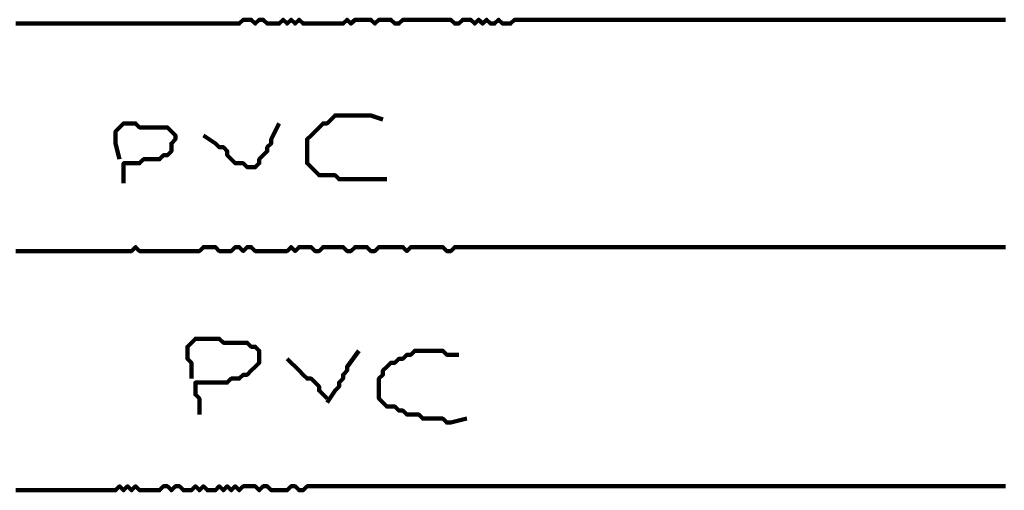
# Model space of a CAD drawing. Header units: metres. Extents: x 1959 to 4131, y 3282 to 4313.
# Tile 224 of 256: x 2409.14 to 2411.42, y 4296.13 to 4297.22. Entities that reach past the tile are written whole.
import ezdxf

# ---------------------------------------------------------------- set-up
doc = ezdxf.new("R2010")
doc.units = ezdxf.units.M
doc.layers.add('P', color=250, linetype='Continuous', lineweight=100)

msp = doc.modelspace()

# ---------------------------------------------------------------- linework, layer by layer
at = {"layer": 'P', "color": 0, "linetype": 'Continuous'}
for points in [[(2409.1307, 4297.2134), (2409.1399, 4297.2134), (2409.1491, 4297.2134), (2409.1583, 4297.2134), (2409.1676, 4297.2134), (2409.1768, 4297.2134), (2409.186, 4297.2134), (2409.1953, 4297.2134), (2409.2045, 4297.2134), (2409.2137, 4297.2134), (2409.223, 4297.2134), (2409.2322, 4297.2134), (2409.2414, 4297.2134), (2409.2507, 4297.2134), (2409.2599, 4297.2134), (2409.2691, 4297.2134), (2409.2783, 4297.2134), (2409.2876, 4297.2134), (2409.2968, 4297.2134), (2409.306, 4297.2134), (2409.3153, 4297.2134), (2409.3245, 4297.2134), (2409.3337, 4297.2134), (2409.343, 4297.2134), (2409.3522, 4297.2134), (2409.3614, 4297.2134), (2409.3707, 4297.2134), (2409.3799, 4297.2134), (2409.3891, 4297.2134), (2409.3983, 4297.2134), (2409.4076, 4297.2134), (2409.4168, 4297.2134), (2409.426, 4297.2134), (2409.4353, 4297.2134), (2409.4445, 4297.2134), (2409.4537, 4297.2134), (2409.463, 4297.2134), (2409.4722, 4297.2134), (2409.4814, 4297.2134), (2409.4907, 4297.2134), (2409.4999, 4297.2134), (2409.5091, 4297.2134), (2409.5183, 4297.2134), (2409.5276, 4297.2134), (2409.5368, 4297.2134), (2409.546, 4297.2134), (2409.5553, 4297.2134), (2409.5645, 4297.2134), (2409.5737, 4297.2134), (2409.583, 4297.2134), (2409.5922, 4297.2134), (2409.6014, 4297.2134), (2409.6107, 4297.2134), (2409.6199, 4297.2134), (2409.6291, 4297.2134), (2409.6383, 4297.2134), (2409.6476, 4297.2134), (2409.6568, 4297.2226), (2409.666, 4297.2226), (2409.6753, 4297.2226), (2409.6845, 4297.2134), (2409.6937, 4297.2226), (2409.703, 4297.2226), (2409.7122, 4297.2134), (2409.7214, 4297.2134), (2409.7307, 4297.2134), (2409.7399, 4297.2134), (2409.7491, 4297.2226), (2409.7583, 4297.2134), (2409.7676, 4297.2226), (2409.7768, 4297.2134), (2409.786, 4297.2226), (2409.7953, 4297.2134), (2409.8045, 4297.2134), (2409.8137, 4297.2134), (2409.823, 4297.2134), (2409.8322, 4297.2134), (2409.8414, 4297.2134), (2409.8507, 4297.2134), (2409.8599, 4297.2134), (2409.8691, 4297.2134), (2409.8783, 4297.2134), (2409.8876, 4297.2134), (2409.8968, 4297.2226), (2409.906, 4297.2134), (2409.9153, 4297.2226), (2409.9245, 4297.2226), (2409.9337, 4297.2226), (2409.943, 4297.2226), (2409.9522, 4297.2226), (2409.9614, 4297.2134), (2409.9707, 4297.2226), (2409.9799, 4297.2226), (2409.9891, 4297.2226), (2409.9983, 4297.2226), (2410.0076, 4297.2134), (2410.0168, 4297.2134), (2410.026, 4297.2226), (2410.0353, 4297.2226), (2410.0445, 4297.2226), (2410.0537, 4297.2226), (2410.063, 4297.2226), (2410.0722, 4297.2226), (2410.0814, 4297.2226), (2410.0907, 4297.2226), (2410.0999, 4297.2226), (2410.1091, 4297.2226), (2410.1183, 4297.2226), (2410.1276, 4297.2226), (2410.1368, 4297.2226), (2410.146, 4297.2134), (2410.1553, 4297.2134), (2410.1645, 4297.2226), (2410.1737, 4297.2226), (2410.183, 4297.2226), (2410.1922, 4297.2134), (2410.2014, 4297.2226), (2410.2107, 4297.2134), (2410.2199, 4297.2226), (2410.2291, 4297.2134), (2410.2383, 4297.2134), (2410.2476, 4297.2226), (2410.2568, 4297.2134), (2410.266, 4297.2134), (2410.2753, 4297.2134), (2410.2845, 4297.2226), (2410.2937, 4297.2226), (2410.303, 4297.2226), (2410.3122, 4297.2226), (2410.3214, 4297.2226), (2410.3307, 4297.2226), (2410.3399, 4297.2226), (2410.3491, 4297.2226), (2410.3583, 4297.2226), (2410.3676, 4297.2226), (2410.3768, 4297.2226), (2410.386, 4297.2226), (2410.3953, 4297.2226), (2410.4045, 4297.2226), (2410.4137, 4297.2226), (2410.423, 4297.2226), (2410.4322, 4297.2226), (2410.4414, 4297.2226), (2410.4507, 4297.2226), (2410.4599, 4297.2226), (2410.4691, 4297.2226), (2410.4783, 4297.2226), (2410.4876, 4297.2226), (2410.4968, 4297.2226), (2410.506, 4297.2226), (2410.5153, 4297.2226), (2410.5245, 4297.2226), (2410.5337, 4297.2226), (2410.543, 4297.2226), (2410.5522, 4297.2226), (2410.5614, 4297.2226), (2410.5707, 4297.2226), (2410.5799, 4297.2226), (2410.5891, 4297.2226), (2410.5983, 4297.2226), (2410.6076, 4297.2226), (2410.6168, 4297.2226), (2410.626, 4297.2226), (2410.6353, 4297.2226), (2410.6445, 4297.2226), (2410.6537, 4297.2226), (2410.663, 4297.2226), (2410.6722, 4297.2226), (2410.6814, 4297.2226), (2410.6907, 4297.2226), (2410.6999, 4297.2226), (2410.7091, 4297.2226), (2410.7183, 4297.2226), (2410.7276, 4297.2226), (2410.7368, 4297.2226), (2410.746, 4297.2226), (2410.7553, 4297.2226), (2410.7645, 4297.2226), (2410.7737, 4297.2226), (2410.783, 4297.2226), (2410.7922, 4297.2226), (2410.8014, 4297.2226), (2410.8107, 4297.2226), (2410.8199, 4297.2226), (2410.8291, 4297.2226), (2410.8383, 4297.2226), (2410.8476, 4297.2226), (2410.8568, 4297.2226), (2410.866, 4297.2226), (2410.8753, 4297.2226), (2410.8845, 4297.2226), (2410.8937, 4297.2226), (2410.903, 4297.2226), (2410.9122, 4297.2226), (2410.9214, 4297.2226), (2410.9307, 4297.2226), (2410.9399, 4297.2226), (2410.9491, 4297.2226), (2410.9583, 4297.2226), (2410.9676, 4297.2226), (2410.9768, 4297.2226), (2410.986, 4297.2226), (2410.9953, 4297.2226), (2411.0045, 4297.2226), (2411.0137, 4297.2226), (2411.023, 4297.2226), (2411.0322, 4297.2226), (2411.0414, 4297.2226), (2411.0507, 4297.2226), (2411.0599, 4297.2226), (2411.0691, 4297.2226), (2411.0783, 4297.2226), (2411.0876, 4297.2226), (2411.0968, 4297.2226), (2411.106, 4297.2226), (2411.1153, 4297.2226), (2411.1245, 4297.2226), (2411.1337, 4297.2226), (2411.143, 4297.2226), (2411.1522, 4297.2226), (2411.1614, 4297.2226), (2411.1707, 4297.2226), (2411.1799, 4297.2226), (2411.1891, 4297.2226), (2411.1983, 4297.2226), (2411.2076, 4297.2226), (2411.2168, 4297.2226), (2411.226, 4297.2226), (2411.2353, 4297.2226), (2411.2445, 4297.2226), (2411.2537, 4297.2226), (2411.263, 4297.2226), (2411.2722, 4297.2226), (2411.2814, 4297.2226), (2411.2907, 4297.2226), (2411.2999, 4297.2226), (2411.3091, 4297.2226), (2411.3183, 4297.2226), (2411.3276, 4297.2226), (2411.3368, 4297.2226), (2411.346, 4297.2226), (2411.3553, 4297.2226), (2411.3645, 4297.2226), (2411.3737, 4297.2226), (2411.383, 4297.2226), (2411.3922, 4297.2226), (2411.4014, 4297.2226), (2411.4107, 4297.2226), (2411.4199, 4297.2226)], [(2409.9891, 4296.8534), (2409.9522, 4296.8534), (2409.943, 4296.8534), (2409.9337, 4296.8534), (2409.9245, 4296.8534), (2409.9153, 4296.8534), (2409.906, 4296.8534), (2409.8968, 4296.8534), (2409.8876, 4296.8534), (2409.8783, 4296.8534), (2409.8691, 4296.8626), (2409.8599, 4296.8626), (2409.8507, 4296.8626), (2409.8414, 4296.8626), (2409.8322, 4296.8626), (2409.823, 4296.8718), (2409.8137, 4296.881), (2409.8045, 4296.8903), (2409.8045, 4296.8995), (2409.8045, 4296.9087), (2409.8045, 4296.918), (2409.8045, 4296.9272), (2409.8045, 4296.9364), (2409.8045, 4296.9457), (2409.8137, 4296.9549), (2409.823, 4296.9641), (2409.8322, 4296.9734), (2409.8414, 4296.9826), (2409.8507, 4296.9826), (2409.8599, 4296.9918), (2409.8691, 4297.001), (2409.8783, 4297.001), (2409.8876, 4297.001), (2409.8968, 4297.001), (2409.906, 4297.001), (2409.9153, 4297.001), (2409.9245, 4297.001), (2409.9337, 4297.001), (2409.943, 4297.001), (2409.9522, 4297.001), (2409.9799, 4296.9918)], [(2409.3707, 4296.8995), (2409.3614, 4296.9364), (2409.3614, 4296.9457), (2409.3614, 4296.9549), (2409.3614, 4296.9641), (2409.3707, 4296.9734), (2409.3799, 4296.9826), (2409.3891, 4296.9826), (2409.3983, 4296.9826), (2409.4076, 4296.9826), (2409.4168, 4296.9734), (2409.426, 4296.9734), (2409.4353, 4296.9734), (2409.4445, 4296.9734), (2409.4537, 4296.9734), (2409.463, 4296.9734), (2409.4722, 4296.9734), (2409.4814, 4296.9734), (2409.4907, 4296.9641), (2409.4999, 4296.9549), (2409.4999, 4296.9457), (2409.4907, 4296.9364), (2409.4907, 4296.9272), (2409.4907, 4296.918), (2409.4814, 4296.9087), (2409.4722, 4296.9087), (2409.463, 4296.8995), (2409.4537, 4296.8995), (2409.4445, 4296.8995), (2409.4353, 4296.8995), (2409.426, 4296.8995), (2409.4168, 4296.8903), (2409.4076, 4296.8903), (2409.3983, 4296.8903), (2409.3891, 4296.8903), (2409.3799, 4296.8903), (2409.3799, 4296.8441)], [(2409.7399, 4296.9826), (2409.7214, 4296.9457), (2409.7214, 4296.9364), (2409.7122, 4296.9272), (2409.7122, 4296.918), (2409.703, 4296.9087), (2409.6937, 4296.8995), (2409.6937, 4296.8903), (2409.6845, 4296.881), (2409.6753, 4296.881), (2409.666, 4296.881), (2409.6568, 4296.8903), (2409.6476, 4296.8903), (2409.6383, 4296.8903), (2409.6291, 4296.8995), (2409.6199, 4296.9087), (2409.6199, 4296.918), (2409.6107, 4296.9272), (2409.6014, 4296.9272), (2409.5922, 4296.9364), (2409.5645, 4296.9549)], [(2409.1307, 4296.6872), (2409.1399, 4296.6872), (2409.1491, 4296.6872), (2409.1583, 4296.6872), (2409.1676, 4296.6872), (2409.1768, 4296.6872), (2409.186, 4296.6872), (2409.1953, 4296.6872), (2409.2045, 4296.6872), (2409.2137, 4296.6872), (2409.223, 4296.6872), (2409.2322, 4296.6872), (2409.2414, 4296.6872), (2409.2507, 4296.6872), (2409.2599, 4296.6872), (2409.2691, 4296.6872), (2409.2783, 4296.6872), (2409.2876, 4296.6872), (2409.2968, 4296.6872), (2409.306, 4296.6872), (2409.3153, 4296.6872), (2409.3245, 4296.6872), (2409.3337, 4296.6872), (2409.343, 4296.6872), (2409.3522, 4296.6872), (2409.3614, 4296.6872), (2409.3707, 4296.6872), (2409.3799, 4296.6872), (2409.3891, 4296.6872), (2409.3983, 4296.6872), (2409.4076, 4296.6964), (2409.4168, 4296.6872), (2409.426, 4296.6872), (2409.4353, 4296.6872), (2409.4445, 4296.6872), (2409.4537, 4296.6872), (2409.463, 4296.6872), (2409.4722, 4296.6872), (2409.4814, 4296.6872), (2409.4907, 4296.6872), (2409.4999, 4296.6872), (2409.5091, 4296.6872), (2409.5183, 4296.6872), (2409.5276, 4296.6872), (2409.5368, 4296.6872), (2409.546, 4296.6872), (2409.5553, 4296.6872), (2409.5645, 4296.6964), (2409.5737, 4296.6964), (2409.583, 4296.6964), (2409.5922, 4296.6964), (2409.6014, 4296.6872), (2409.6107, 4296.6872), (2409.6199, 4296.6872), (2409.6291, 4296.6872), (2409.6383, 4296.6964), (2409.6476, 4296.6964), (2409.6568, 4296.6872), (2409.666, 4296.6964), (2409.6753, 4296.6964), (2409.6845, 4296.6872), (2409.6937, 4296.6872), (2409.703, 4296.6872), (2409.7122, 4296.6872), (2409.7214, 4296.6872), (2409.7307, 4296.6872), (2409.7399, 4296.6872), (2409.7491, 4296.6872), (2409.7583, 4296.6872), (2409.7676, 4296.6964), (2409.7768, 4296.6872), (2409.786, 4296.6964), (2409.7953, 4296.6964), (2409.8045, 4296.6964), (2409.8137, 4296.6964), (2409.823, 4296.6872), (2409.8322, 4296.6872), (2409.8414, 4296.6964), (2409.8507, 4296.6964), (2409.8599, 4296.6964), (2409.8691, 4296.6964), (2409.8783, 4296.6964), (2409.8876, 4296.6964), (2409.8968, 4296.6872), (2409.906, 4296.6872), (2409.9153, 4296.6964), (2409.9245, 4296.6964), (2409.9337, 4296.6964), (2409.943, 4296.6964), (2409.9522, 4296.6872), (2409.9614, 4296.6872), (2409.9707, 4296.6964), (2409.9799, 4296.6964), (2409.9891, 4296.6964), (2409.9983, 4296.6964), (2410.0076, 4296.6964), (2410.0168, 4296.6964), (2410.026, 4296.6964), (2410.0353, 4296.6872), (2410.0445, 4296.6964), (2410.0537, 4296.6964), (2410.063, 4296.6964), (2410.0722, 4296.6964), (2410.0814, 4296.6964), (2410.0907, 4296.6964), (2410.0999, 4296.6964), (2410.1091, 4296.6964), (2410.1183, 4296.6964), (2410.1276, 4296.6872), (2410.1368, 4296.6872), (2410.146, 4296.6964), (2410.1553, 4296.6964), (2410.1645, 4296.6964), (2410.1737, 4296.6964), (2410.183, 4296.6964), (2410.1922, 4296.6964), (2410.2014, 4296.6964), (2410.2107, 4296.6964), (2410.2199, 4296.6964), (2410.2291, 4296.6964), (2410.2383, 4296.6964), (2410.2476, 4296.6964), (2410.2568, 4296.6964), (2410.266, 4296.6964), (2410.2753, 4296.6964), (2410.2845, 4296.6964), (2410.2937, 4296.6964), (2410.303, 4296.6964), (2410.3122, 4296.6964), (2410.3214, 4296.6964), (2410.3307, 4296.6964), (2410.3399, 4296.6964), (2410.3491, 4296.6964), (2410.3583, 4296.6964), (2410.3676, 4296.6964), (2410.3768, 4296.6964), (2410.386, 4296.6964), (2410.3953, 4296.6964), (2410.4045, 4296.6964), (2410.4137, 4296.6964), (2410.423, 4296.6964), (2410.4322, 4296.6964), (2410.4414, 4296.6964), (2410.4507, 4296.6964), (2410.4599, 4296.6964), (2410.4691, 4296.6964), (2410.4783, 4296.6964), (2410.4876, 4296.6964), (2410.4968, 4296.6964), (2410.506, 4296.6964), (2410.5153, 4296.6964), (2410.5245, 4296.6964), (2410.5337, 4296.6964), (2410.543, 4296.6964), (2410.5522, 4296.6964), (2410.5614, 4296.6964), (2410.5707, 4296.6964), (2410.5799, 4296.6964), (2410.5891, 4296.6964), (2410.5983, 4296.6964), (2410.6076, 4296.6964), (2410.6168, 4296.6964), (2410.626, 4296.6964), (2410.6353, 4296.6964), (2410.6445, 4296.6964), (2410.6537, 4296.6964), (2410.663, 4296.6964), (2410.6722, 4296.6964), (2410.6814, 4296.6964), (2410.6907, 4296.6964), (2410.6999, 4296.6964), (2410.7091, 4296.6964), (2410.7183, 4296.6964), (2410.7276, 4296.6964), (2410.7368, 4296.6964), (2410.746, 4296.6964), (2410.7553, 4296.6964), (2410.7645, 4296.6964), (2410.7737, 4296.6964), (2410.783, 4296.6964), (2410.7922, 4296.6964), (2410.8014, 4296.6964), (2410.8107, 4296.6964), (2410.8199, 4296.6964), (2410.8291, 4296.6964), (2410.8383, 4296.6964), (2410.8476, 4296.6964), (2410.8568, 4296.6964), (2410.866, 4296.6964), (2410.8753, 4296.6964), (2410.8845, 4296.6964), (2410.8937, 4296.6964), (2410.903, 4296.6964), (2410.9122, 4296.6964), (2410.9214, 4296.6964), (2410.9307, 4296.6964), (2410.9399, 4296.6964), (2410.9491, 4296.6964), (2410.9583, 4296.6964), (2410.9676, 4296.6964), (2410.9768, 4296.6964), (2410.986, 4296.6964), (2410.9953, 4296.6964), (2411.0045, 4296.6964), (2411.0137, 4296.6964), (2411.023, 4296.6964), (2411.0322, 4296.6964), (2411.0414, 4296.6964), (2411.0507, 4296.6964), (2411.0599, 4296.6964), (2411.0691, 4296.6964), (2411.0783, 4296.6964), (2411.0876, 4296.6964), (2411.0968, 4296.6964), (2411.106, 4296.6964), (2411.1153, 4296.6964), (2411.1245, 4296.6964), (2411.1337, 4296.6964), (2411.143, 4296.6964), (2411.1522, 4296.6964), (2411.1614, 4296.6964), (2411.1707, 4296.6964), (2411.1799, 4296.6964), (2411.1891, 4296.6964), (2411.1983, 4296.6964), (2411.2076, 4296.6964), (2411.2168, 4296.6964), (2411.226, 4296.6964), (2411.2353, 4296.6964), (2411.2445, 4296.6964), (2411.2537, 4296.6964), (2411.263, 4296.6964), (2411.2722, 4296.6964), (2411.2814, 4296.6964), (2411.2907, 4296.6964), (2411.2999, 4296.6964), (2411.3091, 4296.6964), (2411.3183, 4296.6964), (2411.3276, 4296.6964), (2411.3368, 4296.6964), (2411.346, 4296.6964), (2411.3553, 4296.6964), (2411.3645, 4296.6964), (2411.3737, 4296.6964), (2411.383, 4296.6964), (2411.3922, 4296.6964), (2411.4014, 4296.6964), (2411.4107, 4296.6964), (2411.4199, 4296.6964)], [(2409.5368, 4296.3918), (2409.5368, 4296.4287), (2409.5276, 4296.438), (2409.5276, 4296.4472), (2409.5276, 4296.4564), (2409.5276, 4296.4657), (2409.5368, 4296.4749), (2409.546, 4296.4841), (2409.5553, 4296.4841), (2409.5645, 4296.4841), (2409.5737, 4296.4841), (2409.583, 4296.4841), (2409.5922, 4296.4841), (2409.6014, 4296.4841), (2409.6107, 4296.4749), (2409.6199, 4296.4749), (2409.6291, 4296.4749), (2409.6383, 4296.4749), (2409.6476, 4296.4749), (2409.6568, 4296.4749), (2409.666, 4296.4749), (2409.6753, 4296.4657), (2409.6845, 4296.4657), (2409.6937, 4296.4564), (2409.6937, 4296.4472), (2409.6937, 4296.438), (2409.6937, 4296.4287), (2409.6845, 4296.4195), (2409.6753, 4296.4103), (2409.666, 4296.401), (2409.6568, 4296.401), (2409.6476, 4296.3918), (2409.6383, 4296.3918), (2409.6291, 4296.3918), (2409.6199, 4296.3826), (2409.6107, 4296.3826), (2409.6014, 4296.3826), (2409.5922, 4296.3826), (2409.583, 4296.3826), (2409.5737, 4296.3826), (2409.5645, 4296.3826), (2409.5553, 4296.3826), (2409.546, 4296.3826), (2409.546, 4296.3734), (2409.546, 4296.3641), (2409.546, 4296.3549), (2409.5553, 4296.3457), (2409.5553, 4296.3364), (2409.5553, 4296.3087)], [(2409.9245, 4296.4564), (2409.8968, 4296.4195), (2409.8968, 4296.4103), (2409.8876, 4296.401), (2409.8876, 4296.3918), (2409.8783, 4296.3826), (2409.8783, 4296.3734), (2409.8691, 4296.3641), (2409.8507, 4296.3364)], [(2410.1737, 4296.2995), (2410.1368, 4296.2903), (2410.1276, 4296.2903), (2410.1183, 4296.2995), (2410.1091, 4296.2995), (2410.0999, 4296.2995), (2410.0907, 4296.2995), (2410.0814, 4296.2995), (2410.0722, 4296.2995), (2410.063, 4296.3087), (2410.0537, 4296.3087), (2410.0445, 4296.3087), (2410.0353, 4296.3087), (2410.026, 4296.318), (2410.0168, 4296.318), (2410.0076, 4296.3272), (2409.9983, 4296.3272), (2409.9891, 4296.3272), (2409.9799, 4296.3364), (2409.9707, 4296.3457), (2409.9707, 4296.3549), (2409.9707, 4296.3641), (2409.9707, 4296.3734), (2409.9707, 4296.3826), (2409.9707, 4296.3918), (2409.9799, 4296.401), (2409.9799, 4296.4103), (2409.9891, 4296.4195), (2409.9983, 4296.4287), (2410.0076, 4296.4287), (2410.0168, 4296.438), (2410.026, 4296.438), (2410.0353, 4296.4472), (2410.0445, 4296.4472), (2410.0537, 4296.4564), (2410.063, 4296.4564), (2410.0722, 4296.4564), (2410.0814, 4296.4564), (2410.0907, 4296.4564), (2410.0999, 4296.4564), (2410.1091, 4296.4564), (2410.1183, 4296.4564), (2410.1276, 4296.4472), (2410.1368, 4296.4472), (2410.1553, 4296.4472)], [(2409.7583, 4296.438), (2409.786, 4296.4103), (2409.7953, 4296.401), (2409.8045, 4296.3918), (2409.8137, 4296.3918), (2409.823, 4296.3826), (2409.8322, 4296.3734), (2409.8322, 4296.3641), (2409.8507, 4296.3457)], [(2411.4199, 4296.1426), (2411.4107, 4296.1426), (2411.4014, 4296.1426), (2411.3922, 4296.1426), (2411.383, 4296.1426), (2411.3737, 4296.1426), (2411.3645, 4296.1426), (2411.3553, 4296.1426), (2411.346, 4296.1426), (2411.3368, 4296.1426), (2411.3276, 4296.1426), (2411.3183, 4296.1426), (2411.3091, 4296.1426), (2411.2999, 4296.1426), (2411.2907, 4296.1426), (2411.2814, 4296.1426), (2411.2722, 4296.1426), (2411.263, 4296.1426), (2411.2537, 4296.1426), (2411.2445, 4296.1426), (2411.2353, 4296.1426), (2411.226, 4296.1426), (2411.2168, 4296.1426), (2411.2076, 4296.1426), (2411.1983, 4296.1426), (2411.1891, 4296.1426), (2411.1799, 4296.1426), (2411.1707, 4296.1426), (2411.1614, 4296.1426), (2411.1522, 4296.1426), (2411.143, 4296.1426), (2411.1337, 4296.1426), (2411.1245, 4296.1426), (2411.1153, 4296.1426), (2411.106, 4296.1426), (2411.0968, 4296.1426), (2411.0876, 4296.1426), (2411.0783, 4296.1426), (2411.0691, 4296.1426), (2411.0599, 4296.1426), (2411.0507, 4296.1426), (2411.0414, 4296.1426), (2411.0322, 4296.1426), (2411.023, 4296.1426), (2411.0137, 4296.1426), (2411.0045, 4296.1426), (2410.9953, 4296.1426), (2410.986, 4296.1426), (2410.9768, 4296.1426), (2410.9676, 4296.1426), (2410.9583, 4296.1426), (2410.9491, 4296.1426), (2410.9399, 4296.1426), (2410.9307, 4296.1426), (2410.9214, 4296.1426), (2410.9122, 4296.1426), (2410.903, 4296.1426), (2410.8937, 4296.1426), (2410.8845, 4296.1426), (2410.8753, 4296.1426), (2410.866, 4296.1426), (2410.8568, 4296.1426), (2410.8476, 4296.1426), (2410.8383, 4296.1426), (2410.8291, 4296.1426), (2410.8199, 4296.1426), (2410.8107, 4296.1426), (2410.8014, 4296.1426), (2410.7922, 4296.1426), (2410.783, 4296.1426), (2410.7737, 4296.1426), (2410.7645, 4296.1426), (2410.7553, 4296.1426), (2410.746, 4296.1426), (2410.7368, 4296.1426), (2410.7276, 4296.1426), (2410.7183, 4296.1426), (2410.7091, 4296.1426), (2410.6999, 4296.1426), (2410.6907, 4296.1426), (2410.6814, 4296.1426), (2410.6722, 4296.1426), (2410.663, 4296.1426), (2410.6537, 4296.1426), (2410.6445, 4296.1426), (2410.6353, 4296.1426), (2410.626, 4296.1426), (2410.6168, 4296.1426), (2410.6076, 4296.1426), (2410.5983, 4296.1426), (2410.5891, 4296.1426), (2410.5799, 4296.1426), (2410.5707, 4296.1426), (2410.5614, 4296.1426), (2410.5522, 4296.1426), (2410.543, 4296.1426), (2410.5337, 4296.1426), (2410.5245, 4296.1426), (2410.5153, 4296.1426), (2410.506, 4296.1426), (2410.4968, 4296.1426), (2410.4876, 4296.1426), (2410.4783, 4296.1426), (2410.4691, 4296.1426), (2410.4599, 4296.1426), (2410.4507, 4296.1426), (2410.4414, 4296.1426), (2410.4322, 4296.1426), (2410.423, 4296.1426), (2410.4137, 4296.1426), (2410.4045, 4296.1426), (2410.3953, 4296.1426), (2410.386, 4296.1426), (2410.3768, 4296.1426), (2410.3676, 4296.1426), (2410.3583, 4296.1426), (2410.3491, 4296.1426), (2410.3399, 4296.1426), (2410.3307, 4296.1426), (2410.3214, 4296.1426), (2410.3122, 4296.1426), (2410.303, 4296.1426), (2410.2937, 4296.1426), (2410.2845, 4296.1426), (2410.2753, 4296.1426), (2410.266, 4296.1426), (2410.2568, 4296.1426), (2410.2476, 4296.1426), (2410.2383, 4296.1426), (2410.2291, 4296.1426), (2410.2199, 4296.1426), (2410.2107, 4296.1426), (2410.2014, 4296.1426), (2410.1922, 4296.1426), (2410.183, 4296.1426), (2410.1737, 4296.1426), (2410.1645, 4296.1426), (2410.1553, 4296.1426), (2410.146, 4296.1426), (2410.1368, 4296.1426), (2410.1276, 4296.1426), (2410.1183, 4296.1426), (2410.1091, 4296.1426), (2410.0999, 4296.1426), (2410.0907, 4296.1426), (2410.0814, 4296.1426), (2410.0722, 4296.1426), (2410.063, 4296.1426), (2410.0537, 4296.1426), (2410.0445, 4296.1426), (2410.0353, 4296.1426), (2410.026, 4296.1426), (2410.0168, 4296.1426), (2410.0076, 4296.1426), (2409.9983, 4296.1426), (2409.9891, 4296.1426), (2409.9799, 4296.1426), (2409.9707, 4296.1426), (2409.9614, 4296.1426), (2409.9522, 4296.1426), (2409.943, 4296.1426), (2409.9337, 4296.1426), (2409.9245, 4296.1426), (2409.9153, 4296.1426), (2409.906, 4296.1426), (2409.8968, 4296.1426), (2409.8876, 4296.1426), (2409.8783, 4296.1426), (2409.8691, 4296.1426), (2409.8599, 4296.1426), (2409.8507, 4296.1426), (2409.8414, 4296.1426), (2409.8322, 4296.1426), (2409.823, 4296.1426), (2409.8137, 4296.1426), (2409.8045, 4296.1426), (2409.7953, 4296.1334), (2409.786, 4296.1334), (2409.7768, 4296.1426), (2409.7676, 4296.1426), (2409.7583, 4296.1334), (2409.7491, 4296.1334), (2409.7399, 4296.1334), (2409.7307, 4296.1334), (2409.7214, 4296.1334), (2409.7122, 4296.1426), (2409.703, 4296.1426), (2409.6937, 4296.1334), (2409.6845, 4296.1426), (2409.6753, 4296.1426), (2409.666, 4296.1426), (2409.6568, 4296.1426), (2409.6476, 4296.1334), (2409.6383, 4296.1426), (2409.6291, 4296.1334), (2409.6199, 4296.1426), (2409.6107, 4296.1334), (2409.6014, 4296.1426), (2409.5922, 4296.1334), (2409.583, 4296.1334), (2409.5737, 4296.1334), (2409.5645, 4296.1426), (2409.5553, 4296.1334), (2409.546, 4296.1426), (2409.5368, 4296.1334), (2409.5276, 4296.1334), (2409.5183, 4296.1334), (2409.5091, 4296.1426), (2409.4999, 4296.1426), (2409.4907, 4296.1334), (2409.4814, 4296.1426), (2409.4722, 4296.1426), (2409.463, 4296.1334), (2409.4537, 4296.1334), (2409.4445, 4296.1334), (2409.4353, 4296.1334), (2409.426, 4296.1334), (2409.4168, 4296.1334), (2409.4076, 4296.1426), (2409.3983, 4296.1334), (2409.3891, 4296.1426), (2409.3799, 4296.1334), (2409.3707, 4296.1426), (2409.3614, 4296.1334), (2409.3522, 4296.1334), (2409.343, 4296.1334), (2409.3337, 4296.1334), (2409.3245, 4296.1334), (2409.3153, 4296.1334), (2409.306, 4296.1334), (2409.2968, 4296.1334), (2409.2876, 4296.1334), (2409.2783, 4296.1334), (2409.2691, 4296.1334), (2409.2599, 4296.1334), (2409.2507, 4296.1334), (2409.2414, 4296.1334), (2409.2322, 4296.1334), (2409.223, 4296.1334), (2409.2137, 4296.1334), (2409.2045, 4296.1334), (2409.1953, 4296.1334), (2409.186, 4296.1334), (2409.1768, 4296.1334), (2409.1676, 4296.1334), (2409.1583, 4296.1334), (2409.1491, 4296.1334), (2409.1399, 4296.1334), (2409.1307, 4296.1334)]]:
    msp.add_lwpolyline(points, dxfattribs=at)

doc.saveas('drawing.dxf')
